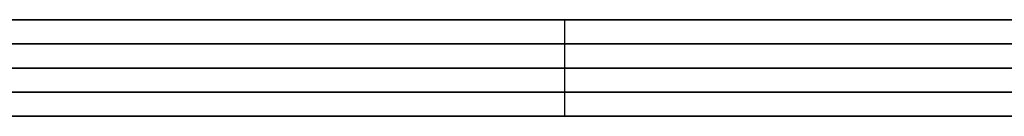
# Model space of a CAD drawing. Header units: millimetres. Extents: x 0 to 350, y 4 to 354.
# Tile 6 of 24: x 1.918 to 3.963, y 19.9 to 20.1. Entities that reach past the tile are written whole.
import ezdxf

# ---------------------------------------------------------------- set-up
doc = ezdxf.new("R2010")
doc.units = ezdxf.units.MM
doc.layers.add('Burl Side Table', color=7, linetype='Continuous', true_color=0x000000)

msp = doc.modelspace()

# ---------------------------------------------------------------- linework, layer by layer
at = {"layer": 'Burl Side Table'}
for p, q in [((15, 20.1, 544.5), (1, 20.1, 544.5)), ((15, 20.1, 55.5), (1, 20.1, 55.5)), ((15, 20.1, 544.5), (1, 20.1, 544.5)), ((15, 20.1, 55.5), (1, 20.1, 55.5)), ((1.8984, 20.1, 576.4308), (2.0191, 20.1, 576.6371)), ((2.0191, 20.1, 23.3629), (1.8984, 20.1, 23.5692)), ((1.8984, 20.1, 576.4308), (2.0191, 20.1, 576.6371)), ((2.0191, 20.1, 23.3629), (1.8984, 20.1, 23.5692)), ((2.041, 20.1, 512.3271), (1.9178, 20.1, 512.5349)), ((1.9178, 20.1, 87.4651), (2.041, 20.1, 87.6729)), ((2.041, 20.1, 512.3271), (1.9178, 20.1, 512.5349)), ((1.9178, 20.1, 87.4651), (2.041, 20.1, 87.6729)), ((2.0191, 20.1, 576.6371), (2.1467, 20.1, 576.8392)), ((2.1467, 20.1, 23.1608), (2.0191, 20.1, 23.3629)), ((2.0191, 20.1, 576.6371), (2.1467, 20.1, 576.8392)), ((2.1467, 20.1, 23.1608), (2.0191, 20.1, 23.3629)), ((2.1713, 20.1, 512.1236), (2.041, 20.1, 512.3271)), ((2.041, 20.1, 87.6729), (2.1713, 20.1, 87.8764)), ((2.1713, 20.1, 512.1236), (2.041, 20.1, 512.3271)), ((2.041, 20.1, 87.6729), (2.1713, 20.1, 87.8764)), ((2.1467, 20.1, 576.8392), (2.2812, 20.1, 577.0368)), ((2.2812, 20.1, 22.9632), (2.1467, 20.1, 23.1608)), ((2.1467, 20.1, 576.8392), (2.2812, 20.1, 577.0368)), ((2.2812, 20.1, 22.9632), (2.1467, 20.1, 23.1608)), ((2.3086, 20.1, 511.9247), (2.1713, 20.1, 512.1236)), ((2.1713, 20.1, 87.8764), (2.3086, 20.1, 88.0753)), ((2.3086, 20.1, 511.9247), (2.1713, 20.1, 512.1236)), ((2.1713, 20.1, 87.8764), (2.3086, 20.1, 88.0753)), ((2.2812, 20.1, 577.0368), (2.4224, 20.1, 577.2297)), ((2.4224, 20.1, 22.7703), (2.2812, 20.1, 22.9632)), ((2.2812, 20.1, 577.0368), (2.4224, 20.1, 577.2297)), ((2.4224, 20.1, 22.7703), (2.2812, 20.1, 22.9632)), ((2.4527, 20.1, 511.7307), (2.3086, 20.1, 511.9247)), ((2.3086, 20.1, 88.0753), (2.4527, 20.1, 88.2693)), ((2.4527, 20.1, 511.7307), (2.3086, 20.1, 511.9247)), ((2.3086, 20.1, 88.0753), (2.4527, 20.1, 88.2693)), ((2.4224, 20.1, 577.2297), (2.57, 20.1, 577.4176)), ((2.57, 20.1, 22.5824), (2.4224, 20.1, 22.7703)), ((2.4224, 20.1, 577.2297), (2.57, 20.1, 577.4176)), ((2.57, 20.1, 22.5824), (2.4224, 20.1, 22.7703)), ((2.6033, 20.1, 511.5418), (2.4527, 20.1, 511.7307)), ((2.4527, 20.1, 88.2693), (2.6033, 20.1, 88.4582)), ((2.6033, 20.1, 511.5418), (2.4527, 20.1, 511.7307)), ((2.4527, 20.1, 88.2693), (2.6033, 20.1, 88.4582)), ((2.57, 20.1, 577.4176), (2.724, 20.1, 577.6004)), ((2.724, 20.1, 22.3996), (2.57, 20.1, 22.5824)), ((2.57, 20.1, 577.4176), (2.724, 20.1, 577.6004)), ((2.724, 20.1, 22.3996), (2.57, 20.1, 22.5824)), ((2.7604, 20.1, 511.3581), (2.6033, 20.1, 511.5418)), ((2.6033, 20.1, 88.4582), (2.7604, 20.1, 88.6419)), ((2.7604, 20.1, 511.3581), (2.6033, 20.1, 511.5418)), ((2.6033, 20.1, 88.4582), (2.7604, 20.1, 88.6419)), ((2.724, 20.1, 577.6004), (2.8841, 20.1, 577.7779)), ((2.8841, 20.1, 22.2221), (2.724, 20.1, 22.3996)), ((2.724, 20.1, 577.6004), (2.8841, 20.1, 577.7779)), ((2.8841, 20.1, 22.2221), (2.724, 20.1, 22.3996)), ((2.9238, 20.1, 511.1801), (2.7604, 20.1, 511.3581)), ((2.7604, 20.1, 88.6419), (2.9238, 20.1, 88.8199)), ((2.9238, 20.1, 511.1801), (2.7604, 20.1, 511.3581)), ((2.7604, 20.1, 88.6419), (2.9238, 20.1, 88.8199)), ((2.8841, 20.1, 577.7779), (3.0503, 20.1, 577.9497)), ((3.0503, 20.1, 22.0503), (2.8841, 20.1, 22.2221)), ((2.8841, 20.1, 577.7779), (3.0503, 20.1, 577.9497)), ((3.0503, 20.1, 22.0503), (2.8841, 20.1, 22.2221)), ((3.0932, 20.1, 511.0077), (2.9238, 20.1, 511.1801)), ((2.9238, 20.1, 88.8199), (3.0932, 20.1, 88.9923)), ((3.0932, 20.1, 511.0077), (2.9238, 20.1, 511.1801)), ((2.9238, 20.1, 88.8199), (3.0932, 20.1, 88.9923)), ((3.0503, 20.1, 577.9497), (3.2221, 20.1, 578.1159)), ((3.0503, 20, 577.9497), (3.0503, 20.1, 577.9497)), ((3.2221, 20.1, 21.8841), (3.0503, 20.1, 22.0503)), ((3.0503, 20, 22.0503), (3.0503, 20.1, 22.0503)), ((3.0503, 20.1, 577.9497), (3.2221, 20.1, 578.1159)), ((3.0503, 20, 577.9497), (3.0503, 20.1, 577.9497)), ((3.2221, 20.1, 21.8841), (3.0503, 20.1, 22.0503)), ((3.0503, 20, 22.0503), (3.0503, 20.1, 22.0503)), ((3.2684, 20.1, 510.8413), (3.0932, 20.1, 511.0077)), ((3.0932, 20.1, 88.9923), (3.2684, 20.1, 89.1587)), ((3.2684, 20.1, 510.8413), (3.0932, 20.1, 511.0077)), ((3.0932, 20.1, 88.9923), (3.2684, 20.1, 89.1587)), ((3.2221, 20.1, 578.1159), (3.3996, 20.1, 578.276)), ((3.3996, 20.1, 21.724), (3.2221, 20.1, 21.8841)), ((3.2221, 20.1, 578.1159), (3.3996, 20.1, 578.276)), ((3.3996, 20.1, 21.724), (3.2221, 20.1, 21.8841)), ((3.4493, 20.1, 510.6811), (3.2684, 20.1, 510.8413)), ((3.2684, 20.1, 89.1587), (3.4493, 20.1, 89.3189)), ((3.4493, 20.1, 510.6811), (3.2684, 20.1, 510.8413)), ((3.2684, 20.1, 89.1587), (3.4493, 20.1, 89.3189)), ((3.3996, 20.1, 578.276), (3.5824, 20.1, 578.43)), ((3.5824, 20.1, 21.57), (3.3996, 20.1, 21.724)), ((3.3996, 20.1, 578.276), (3.5824, 20.1, 578.43)), ((3.5824, 20.1, 21.57), (3.3996, 20.1, 21.724)), ((3.6356, 20.1, 510.5272), (3.4493, 20.1, 510.6811)), ((3.4493, 20.1, 89.3189), (3.6356, 20.1, 89.4728)), ((3.6356, 20.1, 510.5272), (3.4493, 20.1, 510.6811)), ((3.4493, 20.1, 89.3189), (3.6356, 20.1, 89.4728)), ((3.5824, 20.1, 578.43), (3.7703, 20.1, 578.5776)), ((3.7703, 20.1, 21.4224), (3.5824, 20.1, 21.57)), ((3.5824, 20.1, 578.43), (3.7703, 20.1, 578.5776)), ((3.7703, 20.1, 21.4224), (3.5824, 20.1, 21.57)), ((3.8271, 20.1, 510.3798), (3.6356, 20.1, 510.5272)), ((3.6356, 20.1, 89.4728), (3.8271, 20.1, 89.6202)), ((3.8271, 20.1, 510.3798), (3.6356, 20.1, 510.5272)), ((3.6356, 20.1, 89.4728), (3.8271, 20.1, 89.6202)), ((3.7703, 20.1, 578.5776), (3.9632, 20.1, 578.7188)), ((3.9632, 20.1, 21.2812), (3.7703, 20.1, 21.4224)), ((3.7703, 20.1, 578.5776), (3.9632, 20.1, 578.7188)), ((3.9632, 20.1, 21.2812), (3.7703, 20.1, 21.4224)), ((4.0235, 20.1, 510.2391), (3.8271, 20.1, 510.3798)), ((3.8271, 20.1, 89.6202), (4.0235, 20.1, 89.7609)), ((4.0235, 20.1, 510.2391), (3.8271, 20.1, 510.3798)), ((3.8271, 20.1, 89.6202), (4.0235, 20.1, 89.7609)), ((4.1608, 20.1, 21.1467), (3.9632, 20.1, 21.2812)), ((1.8984, 20.05, 576.4308), (2.0191, 20.05, 576.6371)), ((2.0191, 20.05, 23.3629), (1.8984, 20.05, 23.5692)), ((1.8984, 20.05, 576.4308), (2.0191, 20.05, 576.6371)), ((2.0191, 20.05, 23.3629), (1.8984, 20.05, 23.5692)), ((2.041, 20.05, 512.3271), (1.9178, 20.05, 512.5349)), ((1.9178, 20.05, 87.4651), (2.041, 20.05, 87.6729)), ((2.041, 20.05, 512.3271), (1.9178, 20.05, 512.5349)), ((1.9178, 20.05, 87.4651), (2.041, 20.05, 87.6729)), ((2.0191, 20.05, 576.6371), (2.1467, 20.05, 576.8392)), ((2.1467, 20.05, 23.1608), (2.0191, 20.05, 23.3629)), ((2.0191, 20.05, 576.6371), (2.1467, 20.05, 576.8392)), ((2.1467, 20.05, 23.1608), (2.0191, 20.05, 23.3629)), ((2.1713, 20.05, 512.1236), (2.041, 20.05, 512.3271)), ((2.041, 20.05, 87.6729), (2.1713, 20.05, 87.8764)), ((2.1713, 20.05, 512.1236), (2.041, 20.05, 512.3271)), ((2.041, 20.05, 87.6729), (2.1713, 20.05, 87.8764)), ((2.1467, 20.05, 576.8392), (2.2812, 20.05, 577.0368)), ((2.2812, 20.05, 22.9632), (2.1467, 20.05, 23.1608)), ((2.1467, 20.05, 576.8392), (2.2812, 20.05, 577.0368)), ((2.2812, 20.05, 22.9632), (2.1467, 20.05, 23.1608)), ((2.3086, 20.05, 511.9247), (2.1713, 20.05, 512.1236)), ((2.1713, 20.05, 87.8764), (2.3086, 20.05, 88.0753)), ((2.3086, 20.05, 511.9247), (2.1713, 20.05, 512.1236)), ((2.1713, 20.05, 87.8764), (2.3086, 20.05, 88.0753)), ((2.2812, 20.05, 577.0368), (2.4224, 20.05, 577.2297)), ((2.4224, 20.05, 22.7703), (2.2812, 20.05, 22.9632)), ((2.2812, 20.05, 577.0368), (2.4224, 20.05, 577.2297)), ((2.4224, 20.05, 22.7703), (2.2812, 20.05, 22.9632)), ((2.4527, 20.05, 511.7307), (2.3086, 20.05, 511.9247)), ((2.3086, 20.05, 88.0753), (2.4527, 20.05, 88.2693)), ((2.4527, 20.05, 511.7307), (2.3086, 20.05, 511.9247)), ((2.3086, 20.05, 88.0753), (2.4527, 20.05, 88.2693)), ((2.4224, 20.05, 577.2297), (2.57, 20.05, 577.4176)), ((2.57, 20.05, 22.5824), (2.4224, 20.05, 22.7703)), ((2.4224, 20.05, 577.2297), (2.57, 20.05, 577.4176)), ((2.57, 20.05, 22.5824), (2.4224, 20.05, 22.7703)), ((2.6033, 20.05, 511.5418), (2.4527, 20.05, 511.7307)), ((2.4527, 20.05, 88.2693), (2.6033, 20.05, 88.4582)), ((2.6033, 20.05, 511.5418), (2.4527, 20.05, 511.7307)), ((2.4527, 20.05, 88.2693), (2.6033, 20.05, 88.4582)), ((2.57, 20.05, 577.4176), (2.724, 20.05, 577.6004)), ((2.724, 20.05, 22.3996), (2.57, 20.05, 22.5824)), ((2.57, 20.05, 577.4176), (2.724, 20.05, 577.6004)), ((2.724, 20.05, 22.3996), (2.57, 20.05, 22.5824)), ((2.7604, 20.05, 511.3581), (2.6033, 20.05, 511.5418)), ((2.6033, 20.05, 88.4582), (2.7604, 20.05, 88.6419)), ((2.7604, 20.05, 511.3581), (2.6033, 20.05, 511.5418)), ((2.6033, 20.05, 88.4582), (2.7604, 20.05, 88.6419)), ((2.724, 20.05, 577.6004), (2.8841, 20.05, 577.7779)), ((2.8841, 20.05, 22.2221), (2.724, 20.05, 22.3996)), ((2.724, 20.05, 577.6004), (2.8841, 20.05, 577.7779)), ((2.8841, 20.05, 22.2221), (2.724, 20.05, 22.3996)), ((2.9238, 20.05, 511.1801), (2.7604, 20.05, 511.3581)), ((2.7604, 20.05, 88.6419), (2.9238, 20.05, 88.8199)), ((2.9238, 20.05, 511.1801), (2.7604, 20.05, 511.3581)), ((2.7604, 20.05, 88.6419), (2.9238, 20.05, 88.8199)), ((2.8841, 20.05, 577.7779), (3.0503, 20.05, 577.9497)), ((3.0503, 20.05, 22.0503), (2.8841, 20.05, 22.2221)), ((2.8841, 20.05, 577.7779), (3.0503, 20.05, 577.9497)), ((3.0503, 20.05, 22.0503), (2.8841, 20.05, 22.2221)), ((3.0932, 20.05, 511.0077), (2.9238, 20.05, 511.1801)), ((2.9238, 20.05, 88.8199), (3.0932, 20.05, 88.9923)), ((3.0932, 20.05, 511.0077), (2.9238, 20.05, 511.1801)), ((2.9238, 20.05, 88.8199), (3.0932, 20.05, 88.9923)), ((3.0503, 20.05, 577.9497), (3.2221, 20.05, 578.1159)), ((3.2221, 20.05, 21.8841), (3.0503, 20.05, 22.0503)), ((3.0503, 20.05, 577.9497), (3.2221, 20.05, 578.1159)), ((3.2221, 20.05, 21.8841), (3.0503, 20.05, 22.0503)), ((3.2684, 20.05, 510.8413), (3.0932, 20.05, 511.0077)), ((3.0932, 20.05, 88.9923), (3.2684, 20.05, 89.1587)), ((3.2684, 20.05, 510.8413), (3.0932, 20.05, 511.0077)), ((3.0932, 20.05, 88.9923), (3.2684, 20.05, 89.1587)), ((3.2221, 20.05, 578.1159), (3.3996, 20.05, 578.276)), ((3.3996, 20.05, 21.724), (3.2221, 20.05, 21.8841)), ((3.2221, 20.05, 578.1159), (3.3996, 20.05, 578.276)), ((3.3996, 20.05, 21.724), (3.2221, 20.05, 21.8841)), ((3.4493, 20.05, 510.6811), (3.2684, 20.05, 510.8413)), ((3.2684, 20.05, 89.1587), (3.4493, 20.05, 89.3189)), ((3.4493, 20.05, 510.6811), (3.2684, 20.05, 510.8413)), ((3.2684, 20.05, 89.1587), (3.4493, 20.05, 89.3189)), ((3.3996, 20.05, 578.276), (3.5824, 20.05, 578.43)), ((3.5824, 20.05, 21.57), (3.3996, 20.05, 21.724)), ((3.3996, 20.05, 578.276), (3.5824, 20.05, 578.43)), ((3.5824, 20.05, 21.57), (3.3996, 20.05, 21.724)), ((3.6356, 20.05, 510.5272), (3.4493, 20.05, 510.6811)), ((3.4493, 20.05, 89.3189), (3.6356, 20.05, 89.4728)), ((3.6356, 20.05, 510.5272), (3.4493, 20.05, 510.6811)), ((3.4493, 20.05, 89.3189), (3.6356, 20.05, 89.4728)), ((3.5824, 20.05, 578.43), (3.7703, 20.05, 578.5776)), ((3.7703, 20.05, 21.4224), (3.5824, 20.05, 21.57)), ((3.5824, 20.05, 578.43), (3.7703, 20.05, 578.5776)), ((3.7703, 20.05, 21.4224), (3.5824, 20.05, 21.57)), ((3.8271, 20.05, 510.3798), (3.6356, 20.05, 510.5272)), ((3.6356, 20.05, 89.4728), (3.8271, 20.05, 89.6202)), ((3.8271, 20.05, 510.3798), (3.6356, 20.05, 510.5272)), ((3.6356, 20.05, 89.4728), (3.8271, 20.05, 89.6202)), ((3.7703, 20.05, 578.5776), (3.9632, 20.05, 578.7188)), ((3.9632, 20.05, 21.2812), (3.7703, 20.05, 21.4224)), ((3.7703, 20.05, 578.5776), (3.9632, 20.05, 578.7188)), ((3.9632, 20.05, 21.2812), (3.7703, 20.05, 21.4224)), ((4.0235, 20.05, 510.2391), (3.8271, 20.05, 510.3798)), ((3.8271, 20.05, 89.6202), (4.0235, 20.05, 89.7609)), ((4.0235, 20.05, 510.2391), (3.8271, 20.05, 510.3798)), ((3.8271, 20.05, 89.6202), (4.0235, 20.05, 89.7609)), ((4.1608, 20.05, 21.1467), (3.9632, 20.05, 21.2812)), ((0, 20, 600), (4.5804, 19.9993, 600)), ((0, 20), (16, 20)), ((0, 20, 584), (16, 20, 584)), ((0, 20), (16, 20)), ((16, 20, 16), (0, 20, 16)), ((0, 20, 600), (4.5804, 19.9993, 600)), ((0, 20, 592), (16, 20, 592)), ((16, 20, 8), (0, 20, 8)), ((0, 20, 300), (16, 20, 300)), ((0, 20), (16, 20)), ((0, 20, 600), (4.5804, 19.9993, 600)), ((0, 20, 300), (350, 20, 300)), ((0, 20, 600), (4.5804, 19.9993, 600)), ((0, 20), (16, 20)), ((15, 20, 544.5), (1, 20, 544.5)), ((15, 20, 55.5), (1, 20, 55.5)), ((15, 20, 544.5), (1, 20, 544.5)), ((15, 20, 55.5), (1, 20, 55.5)), ((15, 20, 544.5), (1, 20, 544.5)), ((15, 20, 55.5), (1, 20, 55.5)), ((15, 20, 544.5), (1, 20, 544.5)), ((15, 20, 55.5), (1, 20, 55.5)), ((1.9178, 20, 512.5349), (1.8018, 20, 512.7469)), ((1.9178, 20, 512.5349), (1.8018, 20, 512.7469)), ((1.9178, 20, 512.5349), (1.8018, 20, 512.7469)), ((1.9178, 20, 512.5349), (1.8018, 20, 512.7469)), ((1.8984, 20, 576.4308), (2.0191, 20, 576.6371)), ((1.8984, 20, 576.4308), (2.0191, 20, 576.6371)), ((2.0191, 20, 23.3629), (1.8984, 20, 23.5692)), ((2.0191, 20, 23.3629), (1.8984, 20, 23.5692)), ((1.8984, 20, 576.4308), (2.0191, 20, 576.6371)), ((1.8984, 20, 576.4308), (2.0191, 20, 576.6371)), ((2.0191, 20, 23.3629), (1.8984, 20, 23.5692)), ((2.0191, 20, 23.3629), (1.8984, 20, 23.5692)), ((1.8984, 20, 576.4308), (2.0191, 20, 576.6371)), ((2.0191, 20, 23.3629), (1.8984, 20, 23.5692)), ((1.8984, 20, 576.4308), (2.0191, 20, 576.6371)), ((2.0191, 20, 23.3629), (1.8984, 20, 23.5692)), ((2.041, 20, 512.3271), (1.9178, 20, 512.5349)), ((2.041, 20, 512.3271), (1.9178, 20, 512.5349)), ((1.9178, 20, 87.4651), (2.041, 20, 87.6729)), ((1.9178, 20, 87.4651), (2.041, 20, 87.6729)), ((2.041, 20, 512.3271), (1.9178, 20, 512.5349)), ((2.041, 20, 512.3271), (1.9178, 20, 512.5349)), ((1.9178, 20, 87.4651), (2.041, 20, 87.6729)), ((1.9178, 20, 87.4651), (2.041, 20, 87.6729)), ((2.041, 20, 512.3271), (1.9178, 20, 512.5349)), ((1.9178, 20, 87.4651), (2.041, 20, 87.6729)), ((2.041, 20, 512.3271), (1.9178, 20, 512.5349)), ((1.9178, 20, 87.4651), (2.041, 20, 87.6729)), ((2.0191, 20, 576.6371), (2.1467, 20, 576.8392)), ((2.0191, 20, 576.6371), (2.1467, 20, 576.8392)), ((2.1467, 20, 23.1608), (2.0191, 20, 23.3629)), ((2.1467, 20, 23.1608), (2.0191, 20, 23.3629)), ((2.0191, 20, 576.6371), (2.1467, 20, 576.8392)), ((2.0191, 20, 576.6371), (2.1467, 20, 576.8392)), ((2.1467, 20, 23.1608), (2.0191, 20, 23.3629)), ((2.1467, 20, 23.1608), (2.0191, 20, 23.3629)), ((2.0191, 20, 576.6371), (2.1467, 20, 576.8392)), ((2.1467, 20, 23.1608), (2.0191, 20, 23.3629)), ((2.0191, 20, 576.6371), (2.1467, 20, 576.8392)), ((2.1467, 20, 23.1608), (2.0191, 20, 23.3629)), ((2.1713, 20, 512.1236), (2.041, 20, 512.3271)), ((2.1713, 20, 512.1236), (2.041, 20, 512.3271)), ((2.041, 20, 87.6729), (2.1713, 20, 87.8764)), ((2.041, 20, 87.6729), (2.1713, 20, 87.8764)), ((2.1713, 20, 512.1236), (2.041, 20, 512.3271)), ((2.1713, 20, 512.1236), (2.041, 20, 512.3271)), ((2.041, 20, 87.6729), (2.1713, 20, 87.8764)), ((2.041, 20, 87.6729), (2.1713, 20, 87.8764)), ((2.1713, 20, 512.1236), (2.041, 20, 512.3271)), ((2.041, 20, 87.6729), (2.1713, 20, 87.8764)), ((2.1713, 20, 512.1236), (2.041, 20, 512.3271)), ((2.041, 20, 87.6729), (2.1713, 20, 87.8764)), ((2.1467, 20, 576.8392), (2.2812, 20, 577.0368)), ((2.1467, 20, 576.8392), (2.2812, 20, 577.0368)), ((2.2812, 20, 22.9632), (2.1467, 20, 23.1608)), ((2.2812, 20, 22.9632), (2.1467, 20, 23.1608)), ((2.1467, 20, 576.8392), (2.2812, 20, 577.0368)), ((2.1467, 20, 576.8392), (2.2812, 20, 577.0368)), ((2.2812, 20, 22.9632), (2.1467, 20, 23.1608)), ((2.2812, 20, 22.9632), (2.1467, 20, 23.1608)), ((2.1467, 20, 576.8392), (2.2812, 20, 577.0368)), ((2.2812, 20, 22.9632), (2.1467, 20, 23.1608)), ((2.1467, 20, 576.8392), (2.2812, 20, 577.0368)), ((2.2812, 20, 22.9632), (2.1467, 20, 23.1608)), ((2.3086, 20, 511.9247), (2.1713, 20, 512.1236)), ((2.3086, 20, 511.9247), (2.1713, 20, 512.1236)), ((2.1713, 20, 87.8764), (2.3086, 20, 88.0753)), ((2.1713, 20, 87.8764), (2.3086, 20, 88.0753)), ((2.3086, 20, 511.9247), (2.1713, 20, 512.1236)), ((2.3086, 20, 511.9247), (2.1713, 20, 512.1236)), ((2.1713, 20, 87.8764), (2.3086, 20, 88.0753)), ((2.1713, 20, 87.8764), (2.3086, 20, 88.0753)), ((2.3086, 20, 511.9247), (2.1713, 20, 512.1236)), ((2.1713, 20, 87.8764), (2.3086, 20, 88.0753)), ((2.3086, 20, 511.9247), (2.1713, 20, 512.1236)), ((2.1713, 20, 87.8764), (2.3086, 20, 88.0753)), ((2.2812, 20, 577.0368), (2.4224, 20, 577.2297)), ((2.2812, 20, 577.0368), (2.4224, 20, 577.2297)), ((2.4224, 20, 22.7703), (2.2812, 20, 22.9632)), ((2.4224, 20, 22.7703), (2.2812, 20, 22.9632)), ((2.2812, 20, 577.0368), (2.4224, 20, 577.2297)), ((2.2812, 20, 577.0368), (2.4224, 20, 577.2297)), ((2.4224, 20, 22.7703), (2.2812, 20, 22.9632)), ((2.4224, 20, 22.7703), (2.2812, 20, 22.9632)), ((2.2812, 20, 577.0368), (2.4224, 20, 577.2297)), ((2.4224, 20, 22.7703), (2.2812, 20, 22.9632)), ((2.2812, 20, 577.0368), (2.4224, 20, 577.2297)), ((2.4224, 20, 22.7703), (2.2812, 20, 22.9632)), ((2.4527, 20, 511.7307), (2.3086, 20, 511.9247)), ((2.4527, 20, 511.7307), (2.3086, 20, 511.9247)), ((2.3086, 20, 88.0753), (2.4527, 20, 88.2693)), ((2.3086, 20, 88.0753), (2.4527, 20, 88.2693)), ((2.4527, 20, 511.7307), (2.3086, 20, 511.9247)), ((2.4527, 20, 511.7307), (2.3086, 20, 511.9247)), ((2.3086, 20, 88.0753), (2.4527, 20, 88.2693)), ((2.3086, 20, 88.0753), (2.4527, 20, 88.2693)), ((2.4527, 20, 511.7307), (2.3086, 20, 511.9247)), ((2.3086, 20, 88.0753), (2.4527, 20, 88.2693)), ((2.4527, 20, 511.7307), (2.3086, 20, 511.9247)), ((2.3086, 20, 88.0753), (2.4527, 20, 88.2693)), ((2.4224, 20, 577.2297), (2.57, 20, 577.4176)), ((2.4224, 20, 577.2297), (2.57, 20, 577.4176)), ((2.57, 20, 22.5824), (2.4224, 20, 22.7703)), ((2.57, 20, 22.5824), (2.4224, 20, 22.7703)), ((2.4224, 20, 577.2297), (2.57, 20, 577.4176)), ((2.4224, 20, 577.2297), (2.57, 20, 577.4176)), ((2.57, 20, 22.5824), (2.4224, 20, 22.7703)), ((2.57, 20, 22.5824), (2.4224, 20, 22.7703)), ((2.4224, 20, 577.2297), (2.57, 20, 577.4176)), ((2.57, 20, 22.5824), (2.4224, 20, 22.7703)), ((2.4224, 20, 577.2297), (2.57, 20, 577.4176)), ((2.57, 20, 22.5824), (2.4224, 20, 22.7703)), ((2.6033, 20, 511.5418), (2.4527, 20, 511.7307)), ((2.6033, 20, 511.5418), (2.4527, 20, 511.7307)), ((2.4527, 20, 88.2693), (2.6033, 20, 88.4582)), ((2.4527, 20, 88.2693), (2.6033, 20, 88.4582)), ((2.6033, 20, 511.5418), (2.4527, 20, 511.7307)), ((2.6033, 20, 511.5418), (2.4527, 20, 511.7307)), ((2.4527, 20, 88.2693), (2.6033, 20, 88.4582)), ((2.4527, 20, 88.2693), (2.6033, 20, 88.4582)), ((2.6033, 20, 511.5418), (2.4527, 20, 511.7307)), ((2.4527, 20, 88.2693), (2.6033, 20, 88.4582)), ((2.6033, 20, 511.5418), (2.4527, 20, 511.7307)), ((2.4527, 20, 88.2693), (2.6033, 20, 88.4582)), ((2.57, 20, 577.4176), (2.724, 20, 577.6004)), ((2.57, 20, 577.4176), (2.724, 20, 577.6004)), ((2.724, 20, 22.3996), (2.57, 20, 22.5824)), ((2.724, 20, 22.3996), (2.57, 20, 22.5824)), ((2.57, 20, 577.4176), (2.724, 20, 577.6004)), ((2.57, 20, 577.4176), (2.724, 20, 577.6004)), ((2.724, 20, 22.3996), (2.57, 20, 22.5824)), ((2.724, 20, 22.3996), (2.57, 20, 22.5824)), ((2.57, 20, 577.4176), (2.724, 20, 577.6004)), ((2.724, 20, 22.3996), (2.57, 20, 22.5824)), ((2.57, 20, 577.4176), (2.724, 20, 577.6004)), ((2.724, 20, 22.3996), (2.57, 20, 22.5824)), ((2.7604, 20, 511.3581), (2.6033, 20, 511.5418)), ((2.7604, 20, 511.3581), (2.6033, 20, 511.5418)), ((2.6033, 20, 88.4582), (2.7604, 20, 88.6419)), ((2.6033, 20, 88.4582), (2.7604, 20, 88.6419)), ((2.7604, 20, 511.3581), (2.6033, 20, 511.5418)), ((2.7604, 20, 511.3581), (2.6033, 20, 511.5418)), ((2.6033, 20, 88.4582), (2.7604, 20, 88.6419)), ((2.6033, 20, 88.4582), (2.7604, 20, 88.6419)), ((2.7604, 20, 511.3581), (2.6033, 20, 511.5418)), ((2.6033, 20, 88.4582), (2.7604, 20, 88.6419)), ((2.7604, 20, 511.3581), (2.6033, 20, 511.5418)), ((2.6033, 20, 88.4582), (2.7604, 20, 88.6419)), ((2.724, 20, 577.6004), (2.8841, 20, 577.7779)), ((2.724, 20, 577.6004), (2.8841, 20, 577.7779)), ((2.8841, 20, 22.2221), (2.724, 20, 22.3996)), ((2.8841, 20, 22.2221), (2.724, 20, 22.3996)), ((2.724, 20, 577.6004), (2.8841, 20, 577.7779)), ((2.724, 20, 577.6004), (2.8841, 20, 577.7779)), ((2.8841, 20, 22.2221), (2.724, 20, 22.3996)), ((2.8841, 20, 22.2221), (2.724, 20, 22.3996)), ((2.724, 20, 577.6004), (2.8841, 20, 577.7779)), ((2.8841, 20, 22.2221), (2.724, 20, 22.3996)), ((2.724, 20, 577.6004), (2.8841, 20, 577.7779)), ((2.8841, 20, 22.2221), (2.724, 20, 22.3996)), ((2.9238, 20, 511.1801), (2.7604, 20, 511.3581)), ((2.9238, 20, 511.1801), (2.7604, 20, 511.3581)), ((2.7604, 20, 88.6419), (2.9238, 20, 88.8199)), ((2.7604, 20, 88.6419), (2.9238, 20, 88.8199)), ((2.9238, 20, 511.1801), (2.7604, 20, 511.3581)), ((2.9238, 20, 511.1801), (2.7604, 20, 511.3581)), ((2.7604, 20, 88.6419), (2.9238, 20, 88.8199)), ((2.7604, 20, 88.6419), (2.9238, 20, 88.8199)), ((2.9238, 20, 511.1801), (2.7604, 20, 511.3581)), ((2.7604, 20, 88.6419), (2.9238, 20, 88.8199)), ((2.9238, 20, 511.1801), (2.7604, 20, 511.3581)), ((2.7604, 20, 88.6419), (2.9238, 20, 88.8199)), ((2.8841, 20, 577.7779), (3.0503, 20, 577.9497)), ((2.8841, 20, 577.7779), (3.0503, 20, 577.9497)), ((3.0503, 20, 22.0503), (2.8841, 20, 22.2221)), ((3.0503, 20, 22.0503), (2.8841, 20, 22.2221)), ((2.8841, 20, 577.7779), (3.0503, 20, 577.9497)), ((2.8841, 20, 577.7779), (3.0503, 20, 577.9497)), ((3.0503, 20, 22.0503), (2.8841, 20, 22.2221)), ((3.0503, 20, 22.0503), (2.8841, 20, 22.2221)), ((2.8841, 20, 577.7779), (3.0503, 20, 577.9497)), ((3.0503, 20, 22.0503), (2.8841, 20, 22.2221)), ((2.8841, 20, 577.7779), (3.0503, 20, 577.9497)), ((3.0503, 20, 22.0503), (2.8841, 20, 22.2221)), ((3.0932, 20, 511.0077), (2.9238, 20, 511.1801)), ((3.0932, 20, 511.0077), (2.9238, 20, 511.1801)), ((2.9238, 20, 88.8199), (3.0932, 20, 88.9923)), ((2.9238, 20, 88.8199), (3.0932, 20, 88.9923)), ((3.0932, 20, 511.0077), (2.9238, 20, 511.1801)), ((3.0932, 20, 511.0077), (2.9238, 20, 511.1801)), ((2.9238, 20, 88.8199), (3.0932, 20, 88.9923)), ((2.9238, 20, 88.8199), (3.0932, 20, 88.9923)), ((3.0932, 20, 511.0077), (2.9238, 20, 511.1801)), ((2.9238, 20, 88.8199), (3.0932, 20, 88.9923)), ((3.0932, 20, 511.0077), (2.9238, 20, 511.1801)), ((2.9238, 20, 88.8199), (3.0932, 20, 88.9923)), ((3.0503, 20, 577.9497), (3.2221, 20, 578.1159)), ((3.0503, 19.9, 577.9497), (3.0503, 20, 577.9497)), ((3.0503, 20, 577.9497), (3.2221, 20, 578.1159)), ((3.2221, 20, 21.8841), (3.0503, 20, 22.0503)), ((3.0503, 19.9, 22.0503), (3.0503, 20, 22.0503)), ((3.2221, 20, 21.8841), (3.0503, 20, 22.0503)), ((3.0503, 20, 577.9497), (3.2221, 20, 578.1159)), ((3.0503, 20, 577.9497), (3.2221, 20, 578.1159)), ((3.2221, 20, 21.8841), (3.0503, 20, 22.0503)), ((3.2221, 20, 21.8841), (3.0503, 20, 22.0503)), ((3.0503, 20, 577.9497), (3.2221, 20, 578.1159)), ((3.2221, 20, 21.8841), (3.0503, 20, 22.0503)), ((3.0503, 20, 577.9497), (3.2221, 20, 578.1159)), ((3.0503, 19.9, 577.9497), (3.0503, 20, 577.9497)), ((3.2221, 20, 21.8841), (3.0503, 20, 22.0503)), ((3.0503, 19.9, 22.0503), (3.0503, 20, 22.0503)), ((3.2684, 20, 510.8413), (3.0932, 20, 511.0077)), ((3.2684, 20, 510.8413), (3.0932, 20, 511.0077)), ((3.0932, 20, 88.9923), (3.2684, 20, 89.1587)), ((3.0932, 20, 88.9923), (3.2684, 20, 89.1587)), ((3.2684, 20, 510.8413), (3.0932, 20, 511.0077)), ((3.2684, 20, 510.8413), (3.0932, 20, 511.0077)), ((3.0932, 20, 88.9923), (3.2684, 20, 89.1587)), ((3.0932, 20, 88.9923), (3.2684, 20, 89.1587)), ((3.2684, 20, 510.8413), (3.0932, 20, 511.0077)), ((3.0932, 20, 88.9923), (3.2684, 20, 89.1587)), ((3.2684, 20, 510.8413), (3.0932, 20, 511.0077)), ((3.0932, 20, 88.9923), (3.2684, 20, 89.1587)), ((3.2221, 20, 578.1159), (3.3996, 20, 578.276)), ((3.2221, 20, 578.1159), (3.3996, 20, 578.276)), ((3.3996, 20, 21.724), (3.2221, 20, 21.8841)), ((3.3996, 20, 21.724), (3.2221, 20, 21.8841)), ((3.2221, 20, 578.1159), (3.3996, 20, 578.276)), ((3.2221, 20, 578.1159), (3.3996, 20, 578.276)), ((3.3996, 20, 21.724), (3.2221, 20, 21.8841)), ((3.3996, 20, 21.724), (3.2221, 20, 21.8841)), ((3.2221, 20, 578.1159), (3.3996, 20, 578.276)), ((3.3996, 20, 21.724), (3.2221, 20, 21.8841)), ((3.2221, 20, 578.1159), (3.3996, 20, 578.276)), ((3.3996, 20, 21.724), (3.2221, 20, 21.8841)), ((3.4493, 20, 510.6811), (3.2684, 20, 510.8413)), ((3.4493, 20, 510.6811), (3.2684, 20, 510.8413)), ((3.2684, 20, 89.1587), (3.4493, 20, 89.3189)), ((3.2684, 20, 89.1587), (3.4493, 20, 89.3189)), ((3.4493, 20, 510.6811), (3.2684, 20, 510.8413)), ((3.4493, 20, 510.6811), (3.2684, 20, 510.8413)), ((3.2684, 20, 89.1587), (3.4493, 20, 89.3189)), ((3.2684, 20, 89.1587), (3.4493, 20, 89.3189)), ((3.4493, 20, 510.6811), (3.2684, 20, 510.8413)), ((3.2684, 20, 89.1587), (3.4493, 20, 89.3189)), ((3.4493, 20, 510.6811), (3.2684, 20, 510.8413)), ((3.2684, 20, 89.1587), (3.4493, 20, 89.3189)), ((3.3996, 20, 578.276), (3.5824, 20, 578.43)), ((3.3996, 20, 578.276), (3.5824, 20, 578.43)), ((3.5824, 20, 21.57), (3.3996, 20, 21.724)), ((3.5824, 20, 21.57), (3.3996, 20, 21.724)), ((3.3996, 20, 578.276), (3.5824, 20, 578.43)), ((3.3996, 20, 578.276), (3.5824, 20, 578.43)), ((3.5824, 20, 21.57), (3.3996, 20, 21.724)), ((3.5824, 20, 21.57), (3.3996, 20, 21.724)), ((3.3996, 20, 578.276), (3.5824, 20, 578.43)), ((3.5824, 20, 21.57), (3.3996, 20, 21.724)), ((3.3996, 20, 578.276), (3.5824, 20, 578.43)), ((3.5824, 20, 21.57), (3.3996, 20, 21.724)), ((3.6356, 20, 510.5272), (3.4493, 20, 510.6811)), ((3.6356, 20, 510.5272), (3.4493, 20, 510.6811)), ((3.4493, 20, 89.3189), (3.6356, 20, 89.4728)), ((3.4493, 20, 89.3189), (3.6356, 20, 89.4728)), ((3.6356, 20, 510.5272), (3.4493, 20, 510.6811)), ((3.6356, 20, 510.5272), (3.4493, 20, 510.6811)), ((3.4493, 20, 89.3189), (3.6356, 20, 89.4728)), ((3.4493, 20, 89.3189), (3.6356, 20, 89.4728)), ((3.6356, 20, 510.5272), (3.4493, 20, 510.6811)), ((3.4493, 20, 89.3189), (3.6356, 20, 89.4728)), ((3.6356, 20, 510.5272), (3.4493, 20, 510.6811)), ((3.4493, 20, 89.3189), (3.6356, 20, 89.4728)), ((3.5824, 20, 578.43), (3.7703, 20, 578.5776)), ((3.5824, 20, 578.43), (3.7703, 20, 578.5776)), ((3.7703, 20, 21.4224), (3.5824, 20, 21.57)), ((3.7703, 20, 21.4224), (3.5824, 20, 21.57)), ((3.5824, 20, 578.43), (3.7703, 20, 578.5776)), ((3.5824, 20, 578.43), (3.7703, 20, 578.5776)), ((3.7703, 20, 21.4224), (3.5824, 20, 21.57)), ((3.7703, 20, 21.4224), (3.5824, 20, 21.57)), ((3.5824, 20, 578.43), (3.7703, 20, 578.5776)), ((3.7703, 20, 21.4224), (3.5824, 20, 21.57)), ((3.5824, 20, 578.43), (3.7703, 20, 578.5776)), ((3.7703, 20, 21.4224), (3.5824, 20, 21.57)), ((3.8271, 20, 510.3798), (3.6356, 20, 510.5272)), ((3.8271, 20, 510.3798), (3.6356, 20, 510.5272)), ((3.6356, 20, 89.4728), (3.8271, 20, 89.6202)), ((3.6356, 20, 89.4728), (3.8271, 20, 89.6202)), ((3.8271, 20, 510.3798), (3.6356, 20, 510.5272)), ((3.8271, 20, 510.3798), (3.6356, 20, 510.5272)), ((3.6356, 20, 89.4728), (3.8271, 20, 89.6202)), ((3.6356, 20, 89.4728), (3.8271, 20, 89.6202)), ((3.8271, 20, 510.3798), (3.6356, 20, 510.5272)), ((3.6356, 20, 89.4728), (3.8271, 20, 89.6202)), ((3.8271, 20, 510.3798), (3.6356, 20, 510.5272)), ((3.6356, 20, 89.4728), (3.8271, 20, 89.6202)), ((3.7703, 20, 578.5776), (3.9632, 20, 578.7188)), ((3.7703, 20, 578.5776), (3.9632, 20, 578.7188)), ((3.9632, 20, 21.2812), (3.7703, 20, 21.4224)), ((3.9632, 20, 21.2812), (3.7703, 20, 21.4224)), ((3.7703, 20, 578.5776), (3.9632, 20, 578.7188)), ((3.7703, 20, 578.5776), (3.9632, 20, 578.7188)), ((3.9632, 20, 21.2812), (3.7703, 20, 21.4224)), ((3.9632, 20, 21.2812), (3.7703, 20, 21.4224)), ((3.7703, 20, 578.5776), (3.9632, 20, 578.7188)), ((3.9632, 20, 21.2812), (3.7703, 20, 21.4224)), ((3.7703, 20, 578.5776), (3.9632, 20, 578.7188)), ((3.9632, 20, 21.2812), (3.7703, 20, 21.4224)), ((4.0235, 20, 510.2391), (3.8271, 20, 510.3798)), ((4.0235, 20, 510.2391), (3.8271, 20, 510.3798)), ((3.8271, 20, 89.6202), (4.0235, 20, 89.7609)), ((3.8271, 20, 89.6202), (4.0235, 20, 89.7609)), ((4.0235, 20, 510.2391), (3.8271, 20, 510.3798)), ((4.0235, 20, 510.2391), (3.8271, 20, 510.3798)), ((3.8271, 20, 89.6202), (4.0235, 20, 89.7609)), ((3.8271, 20, 89.6202), (4.0235, 20, 89.7609)), ((4.0235, 20, 510.2391), (3.8271, 20, 510.3798)), ((3.8271, 20, 89.6202), (4.0235, 20, 89.7609)), ((4.0235, 20, 510.2391), (3.8271, 20, 510.3798)), ((3.8271, 20, 89.6202), (4.0235, 20, 89.7609)), ((4.1608, 20, 21.1467), (3.9632, 20, 21.2812)), ((4.1608, 20, 21.1467), (3.9632, 20, 21.2812)), ((1.8984, 19.95, 576.4308), (2.0191, 19.95, 576.6371)), ((2.0191, 19.95, 23.3629), (1.8984, 19.95, 23.5692)), ((1.8984, 19.95, 576.4308), (2.0191, 19.95, 576.6371)), ((2.0191, 19.95, 23.3629), (1.8984, 19.95, 23.5692)), ((2.041, 19.95, 512.3271), (1.9178, 19.95, 512.5349)), ((1.9178, 19.95, 87.4651), (2.041, 19.95, 87.6729)), ((2.041, 19.95, 512.3271), (1.9178, 19.95, 512.5349)), ((1.9178, 19.95, 87.4651), (2.041, 19.95, 87.6729)), ((2.0191, 19.95, 576.6371), (2.1467, 19.95, 576.8392)), ((2.1467, 19.95, 23.1608), (2.0191, 19.95, 23.3629)), ((2.0191, 19.95, 576.6371), (2.1467, 19.95, 576.8392)), ((2.1467, 19.95, 23.1608), (2.0191, 19.95, 23.3629)), ((2.1713, 19.95, 512.1236), (2.041, 19.95, 512.3271)), ((2.041, 19.95, 87.6729), (2.1713, 19.95, 87.8764)), ((2.1713, 19.95, 512.1236), (2.041, 19.95, 512.3271)), ((2.041, 19.95, 87.6729), (2.1713, 19.95, 87.8764)), ((2.1467, 19.95, 576.8392), (2.2812, 19.95, 577.0368)), ((2.2812, 19.95, 22.9632), (2.1467, 19.95, 23.1608)), ((2.1467, 19.95, 576.8392), (2.2812, 19.95, 577.0368)), ((2.2812, 19.95, 22.9632), (2.1467, 19.95, 23.1608)), ((2.3086, 19.95, 511.9247), (2.1713, 19.95, 512.1236)), ((2.1713, 19.95, 87.8764), (2.3086, 19.95, 88.0753)), ((2.3086, 19.95, 511.9247), (2.1713, 19.95, 512.1236)), ((2.1713, 19.95, 87.8764), (2.3086, 19.95, 88.0753)), ((2.2812, 19.95, 577.0368), (2.4224, 19.95, 577.2297)), ((2.4224, 19.95, 22.7703), (2.2812, 19.95, 22.9632)), ((2.2812, 19.95, 577.0368), (2.4224, 19.95, 577.2297)), ((2.4224, 19.95, 22.7703), (2.2812, 19.95, 22.9632)), ((2.4527, 19.95, 511.7307), (2.3086, 19.95, 511.9247)), ((2.3086, 19.95, 88.0753), (2.4527, 19.95, 88.2693)), ((2.4527, 19.95, 511.7307), (2.3086, 19.95, 511.9247)), ((2.3086, 19.95, 88.0753), (2.4527, 19.95, 88.2693)), ((2.4224, 19.95, 577.2297), (2.57, 19.95, 577.4176)), ((2.57, 19.95, 22.5824), (2.4224, 19.95, 22.7703)), ((2.4224, 19.95, 577.2297), (2.57, 19.95, 577.4176)), ((2.57, 19.95, 22.5824), (2.4224, 19.95, 22.7703)), ((2.6033, 19.95, 511.5418), (2.4527, 19.95, 511.7307)), ((2.4527, 19.95, 88.2693), (2.6033, 19.95, 88.4582)), ((2.6033, 19.95, 511.5418), (2.4527, 19.95, 511.7307)), ((2.4527, 19.95, 88.2693), (2.6033, 19.95, 88.4582)), ((2.57, 19.95, 577.4176), (2.724, 19.95, 577.6004)), ((2.724, 19.95, 22.3996), (2.57, 19.95, 22.5824)), ((2.57, 19.95, 577.4176), (2.724, 19.95, 577.6004)), ((2.724, 19.95, 22.3996), (2.57, 19.95, 22.5824)), ((2.7604, 19.95, 511.3581), (2.6033, 19.95, 511.5418)), ((2.6033, 19.95, 88.4582), (2.7604, 19.95, 88.6419)), ((2.7604, 19.95, 511.3581), (2.6033, 19.95, 511.5418)), ((2.6033, 19.95, 88.4582), (2.7604, 19.95, 88.6419)), ((2.724, 19.95, 577.6004), (2.8841, 19.95, 577.7779)), ((2.8841, 19.95, 22.2221), (2.724, 19.95, 22.3996)), ((2.724, 19.95, 577.6004), (2.8841, 19.95, 577.7779)), ((2.8841, 19.95, 22.2221), (2.724, 19.95, 22.3996)), ((2.9238, 19.95, 511.1801), (2.7604, 19.95, 511.3581)), ((2.7604, 19.95, 88.6419), (2.9238, 19.95, 88.8199)), ((2.9238, 19.95, 511.1801), (2.7604, 19.95, 511.3581)), ((2.7604, 19.95, 88.6419), (2.9238, 19.95, 88.8199)), ((2.8841, 19.95, 577.7779), (3.0503, 19.95, 577.9497)), ((3.0503, 19.95, 22.0503), (2.8841, 19.95, 22.2221)), ((2.8841, 19.95, 577.7779), (3.0503, 19.95, 577.9497)), ((3.0503, 19.95, 22.0503), (2.8841, 19.95, 22.2221)), ((3.0932, 19.95, 511.0077), (2.9238, 19.95, 511.1801)), ((2.9238, 19.95, 88.8199), (3.0932, 19.95, 88.9923)), ((3.0932, 19.95, 511.0077), (2.9238, 19.95, 511.1801)), ((2.9238, 19.95, 88.8199), (3.0932, 19.95, 88.9923)), ((3.0503, 19.95, 577.9497), (3.2221, 19.95, 578.1159)), ((3.2221, 19.95, 21.8841), (3.0503, 19.95, 22.0503)), ((3.0503, 19.95, 577.9497), (3.2221, 19.95, 578.1159)), ((3.2221, 19.95, 21.8841), (3.0503, 19.95, 22.0503)), ((3.2684, 19.95, 510.8413), (3.0932, 19.95, 511.0077)), ((3.0932, 19.95, 88.9923), (3.2684, 19.95, 89.1587)), ((3.2684, 19.95, 510.8413), (3.0932, 19.95, 511.0077)), ((3.0932, 19.95, 88.9923), (3.2684, 19.95, 89.1587)), ((3.2221, 19.95, 578.1159), (3.3996, 19.95, 578.276)), ((3.3996, 19.95, 21.724), (3.2221, 19.95, 21.8841)), ((3.2221, 19.95, 578.1159), (3.3996, 19.95, 578.276)), ((3.3996, 19.95, 21.724), (3.2221, 19.95, 21.8841)), ((3.4493, 19.95, 510.6811), (3.2684, 19.95, 510.8413)), ((3.2684, 19.95, 89.1587), (3.4493, 19.95, 89.3189)), ((3.4493, 19.95, 510.6811), (3.2684, 19.95, 510.8413)), ((3.2684, 19.95, 89.1587), (3.4493, 19.95, 89.3189)), ((3.3996, 19.95, 578.276), (3.5824, 19.95, 578.43)), ((3.5824, 19.95, 21.57), (3.3996, 19.95, 21.724)), ((3.3996, 19.95, 578.276), (3.5824, 19.95, 578.43)), ((3.5824, 19.95, 21.57), (3.3996, 19.95, 21.724)), ((3.6356, 19.95, 510.5272), (3.4493, 19.95, 510.6811)), ((3.4493, 19.95, 89.3189), (3.6356, 19.95, 89.4728)), ((3.6356, 19.95, 510.5272), (3.4493, 19.95, 510.6811)), ((3.4493, 19.95, 89.3189), (3.6356, 19.95, 89.4728)), ((3.5824, 19.95, 578.43), (3.7703, 19.95, 578.5776)), ((3.7703, 19.95, 21.4224), (3.5824, 19.95, 21.57)), ((3.5824, 19.95, 578.43), (3.7703, 19.95, 578.5776)), ((3.7703, 19.95, 21.4224), (3.5824, 19.95, 21.57)), ((3.8271, 19.95, 510.3798), (3.6356, 19.95, 510.5272)), ((3.6356, 19.95, 89.4728), (3.8271, 19.95, 89.6202)), ((3.8271, 19.95, 510.3798), (3.6356, 19.95, 510.5272)), ((3.6356, 19.95, 89.4728), (3.8271, 19.95, 89.6202)), ((3.7703, 19.95, 578.5776), (3.9632, 19.95, 578.7188)), ((3.9632, 19.95, 21.2812), (3.7703, 19.95, 21.4224)), ((3.7703, 19.95, 578.5776), (3.9632, 19.95, 578.7188)), ((3.9632, 19.95, 21.2812), (3.7703, 19.95, 21.4224)), ((4.0235, 19.95, 510.2391), (3.8271, 19.95, 510.3798)), ((3.8271, 19.95, 89.6202), (4.0235, 19.95, 89.7609)), ((4.0235, 19.95, 510.2391), (3.8271, 19.95, 510.3798)), ((3.8271, 19.95, 89.6202), (4.0235, 19.95, 89.7609)), ((4.1608, 19.95, 21.1467), (3.9632, 19.95, 21.2812)), ((4.1608, 19.95, 21.1467), (3.9632, 19.95, 21.2812)), ((15, 19.9, 544.5), (1, 19.9, 544.5)), ((15, 19.9, 55.5), (1, 19.9, 55.5)), ((15, 19.9, 544.5), (1, 19.9, 544.5)), ((15, 19.9, 55.5), (1, 19.9, 55.5)), ((1.8984, 19.9, 576.4308), (2.0191, 19.9, 576.6371)), ((2.0191, 19.9, 23.3629), (1.8984, 19.9, 23.5692)), ((1.8984, 19.9, 576.4308), (2.0191, 19.9, 576.6371)), ((2.0191, 19.9, 23.3629), (1.8984, 19.9, 23.5692)), ((2.041, 19.9, 512.3271), (1.9178, 19.9, 512.5349)), ((1.9178, 19.9, 87.4651), (2.041, 19.9, 87.6729)), ((2.041, 19.9, 512.3271), (1.9178, 19.9, 512.5349)), ((1.9178, 19.9, 87.4651), (2.041, 19.9, 87.6729)), ((2.0191, 19.9, 576.6371), (2.1467, 19.9, 576.8392)), ((2.1467, 19.9, 23.1608), (2.0191, 19.9, 23.3629)), ((2.0191, 19.9, 576.6371), (2.1467, 19.9, 576.8392)), ((2.1467, 19.9, 23.1608), (2.0191, 19.9, 23.3629)), ((2.1713, 19.9, 512.1236), (2.041, 19.9, 512.3271)), ((2.041, 19.9, 87.6729), (2.1713, 19.9, 87.8764)), ((2.1713, 19.9, 512.1236), (2.041, 19.9, 512.3271)), ((2.041, 19.9, 87.6729), (2.1713, 19.9, 87.8764)), ((2.1467, 19.9, 576.8392), (2.2812, 19.9, 577.0368)), ((2.2812, 19.9, 22.9632), (2.1467, 19.9, 23.1608)), ((2.1467, 19.9, 576.8392), (2.2812, 19.9, 577.0368)), ((2.2812, 19.9, 22.9632), (2.1467, 19.9, 23.1608)), ((2.3086, 19.9, 511.9247), (2.1713, 19.9, 512.1236)), ((2.1713, 19.9, 87.8764), (2.3086, 19.9, 88.0753)), ((2.3086, 19.9, 511.9247), (2.1713, 19.9, 512.1236)), ((2.1713, 19.9, 87.8764), (2.3086, 19.9, 88.0753)), ((2.2812, 19.9, 577.0368), (2.4224, 19.9, 577.2297)), ((2.4224, 19.9, 22.7703), (2.2812, 19.9, 22.9632)), ((2.2812, 19.9, 577.0368), (2.4224, 19.9, 577.2297)), ((2.4224, 19.9, 22.7703), (2.2812, 19.9, 22.9632)), ((2.4527, 19.9, 511.7307), (2.3086, 19.9, 511.9247)), ((2.3086, 19.9, 88.0753), (2.4527, 19.9, 88.2693)), ((2.4527, 19.9, 511.7307), (2.3086, 19.9, 511.9247)), ((2.3086, 19.9, 88.0753), (2.4527, 19.9, 88.2693)), ((2.4224, 19.9, 577.2297), (2.57, 19.9, 577.4176)), ((2.57, 19.9, 22.5824), (2.4224, 19.9, 22.7703)), ((2.4224, 19.9, 577.2297), (2.57, 19.9, 577.4176)), ((2.57, 19.9, 22.5824), (2.4224, 19.9, 22.7703)), ((2.6033, 19.9, 511.5418), (2.4527, 19.9, 511.7307)), ((2.4527, 19.9, 88.2693), (2.6033, 19.9, 88.4582)), ((2.6033, 19.9, 511.5418), (2.4527, 19.9, 511.7307)), ((2.4527, 19.9, 88.2693), (2.6033, 19.9, 88.4582)), ((2.57, 19.9, 577.4176), (2.724, 19.9, 577.6004)), ((2.724, 19.9, 22.3996), (2.57, 19.9, 22.5824)), ((2.57, 19.9, 577.4176), (2.724, 19.9, 577.6004)), ((2.724, 19.9, 22.3996), (2.57, 19.9, 22.5824)), ((2.7604, 19.9, 511.3581), (2.6033, 19.9, 511.5418)), ((2.6033, 19.9, 88.4582), (2.7604, 19.9, 88.6419)), ((2.7604, 19.9, 511.3581), (2.6033, 19.9, 511.5418)), ((2.6033, 19.9, 88.4582), (2.7604, 19.9, 88.6419)), ((2.724, 19.9, 577.6004), (2.8841, 19.9, 577.7779)), ((2.8841, 19.9, 22.2221), (2.724, 19.9, 22.3996)), ((2.724, 19.9, 577.6004), (2.8841, 19.9, 577.7779)), ((2.8841, 19.9, 22.2221), (2.724, 19.9, 22.3996)), ((2.9238, 19.9, 511.1801), (2.7604, 19.9, 511.3581)), ((2.7604, 19.9, 88.6419), (2.9238, 19.9, 88.8199)), ((2.9238, 19.9, 511.1801), (2.7604, 19.9, 511.3581)), ((2.7604, 19.9, 88.6419), (2.9238, 19.9, 88.8199)), ((2.8841, 19.9, 577.7779), (3.0503, 19.9, 577.9497)), ((3.0503, 19.9, 22.0503), (2.8841, 19.9, 22.2221)), ((2.8841, 19.9, 577.7779), (3.0503, 19.9, 577.9497)), ((3.0503, 19.9, 22.0503), (2.8841, 19.9, 22.2221)), ((3.0932, 19.9, 511.0077), (2.9238, 19.9, 511.1801)), ((2.9238, 19.9, 88.8199), (3.0932, 19.9, 88.9923)), ((3.0932, 19.9, 511.0077), (2.9238, 19.9, 511.1801)), ((2.9238, 19.9, 88.8199), (3.0932, 19.9, 88.9923)), ((3.0503, 19.9, 577.9497), (3.2221, 19.9, 578.1159)), ((3.2221, 19.9, 21.8841), (3.0503, 19.9, 22.0503)), ((3.0503, 19.9, 577.9497), (3.2221, 19.9, 578.1159)), ((3.2221, 19.9, 21.8841), (3.0503, 19.9, 22.0503)), ((3.2684, 19.9, 510.8413), (3.0932, 19.9, 511.0077)), ((3.0932, 19.9, 88.9923), (3.2684, 19.9, 89.1587)), ((3.2684, 19.9, 510.8413), (3.0932, 19.9, 511.0077)), ((3.0932, 19.9, 88.9923), (3.2684, 19.9, 89.1587)), ((3.2221, 19.9, 578.1159), (3.3996, 19.9, 578.276)), ((3.3996, 19.9, 21.724), (3.2221, 19.9, 21.8841)), ((3.2221, 19.9, 578.1159), (3.3996, 19.9, 578.276)), ((3.3996, 19.9, 21.724), (3.2221, 19.9, 21.8841)), ((3.4493, 19.9, 510.6811), (3.2684, 19.9, 510.8413)), ((3.2684, 19.9, 89.1587), (3.4493, 19.9, 89.3189)), ((3.4493, 19.9, 510.6811), (3.2684, 19.9, 510.8413)), ((3.2684, 19.9, 89.1587), (3.4493, 19.9, 89.3189)), ((3.3996, 19.9, 578.276), (3.5824, 19.9, 578.43)), ((3.5824, 19.9, 21.57), (3.3996, 19.9, 21.724)), ((3.3996, 19.9, 578.276), (3.5824, 19.9, 578.43)), ((3.5824, 19.9, 21.57), (3.3996, 19.9, 21.724)), ((3.6356, 19.9, 510.5272), (3.4493, 19.9, 510.6811)), ((3.4493, 19.9, 89.3189), (3.6356, 19.9, 89.4728)), ((3.6356, 19.9, 510.5272), (3.4493, 19.9, 510.6811)), ((3.4493, 19.9, 89.3189), (3.6356, 19.9, 89.4728)), ((3.5824, 19.9, 578.43), (3.7703, 19.9, 578.5776)), ((3.7703, 19.9, 21.4224), (3.5824, 19.9, 21.57)), ((3.5824, 19.9, 578.43), (3.7703, 19.9, 578.5776)), ((3.7703, 19.9, 21.4224), (3.5824, 19.9, 21.57)), ((3.8271, 19.9, 510.3798), (3.6356, 19.9, 510.5272)), ((3.6356, 19.9, 89.4728), (3.8271, 19.9, 89.6202)), ((3.8271, 19.9, 510.3798), (3.6356, 19.9, 510.5272)), ((3.6356, 19.9, 89.4728), (3.8271, 19.9, 89.6202)), ((3.7703, 19.9, 578.5776), (3.9632, 19.9, 578.7188)), ((3.9632, 19.9, 21.2812), (3.7703, 19.9, 21.4224)), ((3.7703, 19.9, 578.5776), (3.9632, 19.9, 578.7188)), ((3.9632, 19.9, 21.2812), (3.7703, 19.9, 21.4224)), ((4.0235, 19.9, 510.2391), (3.8271, 19.9, 510.3798)), ((3.8271, 19.9, 89.6202), (4.0235, 19.9, 89.7609)), ((4.0235, 19.9, 510.2391), (3.8271, 19.9, 510.3798)), ((3.8271, 19.9, 89.6202), (4.0235, 19.9, 89.7609)), ((4.1608, 19.9, 21.1467), (3.9632, 19.9, 21.2812)), ((4.1608, 19.9, 21.1467), (3.9632, 19.9, 21.2812))]:
    msp.add_line(p, q, dxfattribs=at)

doc.saveas('drawing.dxf')
